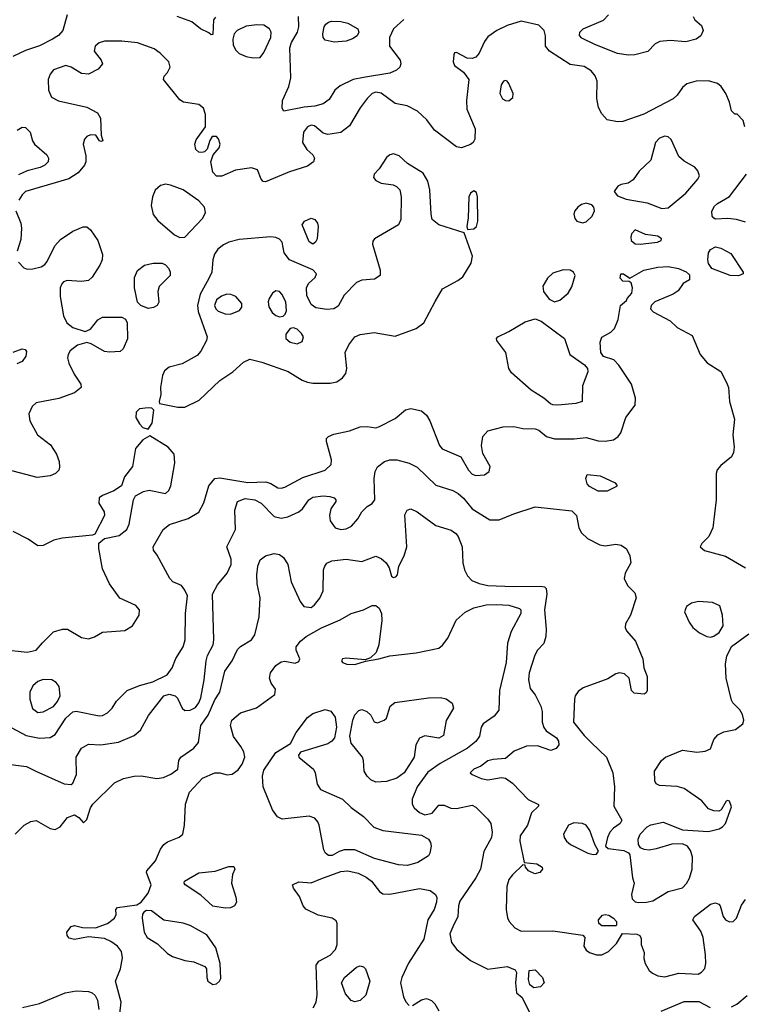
# Model space of a CAD drawing. Extents: x 1173029 to 1307123, y 522559 to 678521.
# Tile 122 of 256: x 1233372 to 1237509, y 535453 to 541077. Entities that reach past the tile are written whole.
import ezdxf

# ---------------------------------------------------------------- set-up
doc = ezdxf.new("R2010")
doc.units = 0

msp = doc.modelspace()

# ---------------------------------------------------------------- linework, layer by layer
at = {"layer": '0CON10XD'}
for points in [[(1233643.1, 541105), (1233618.6, 541015), (1233592.7, 540987.3), (1233559.2, 540965), (1233485, 540927.1), (1233405, 540900.5), (1233333, 540867)], [(1237217.5, 541095), (1237226.7, 541075), (1237265, 541043.3), (1237274, 541015), (1237260, 540985), (1237233.3, 540965), (1237175, 540951.1), (1237085, 540958.5), (1237027.2, 540952.8), (1237000.7, 540939.3), (1236958.8, 540895), (1236884.4, 540875.6), (1236845, 540873.1), (1236785, 540883.5), (1236655, 540934.6), (1236581.2, 540971.2), (1236567, 540987), (1236569.4, 541005), (1236589.4, 541025), (1236705, 541073.9), (1236732.7, 541105)], [(1237511.2, 540465), (1237501.7, 540501.7), (1237467.5, 540537.5), (1237455, 540537.5), (1237436.4, 540556.4), (1237423.6, 540606.4), (1237404.2, 540655), (1237375.8, 540695), (1237355, 540712.5), (1237305, 540727.1), (1237234.3, 540725.7), (1237180.3, 540709.7), (1237155, 540690), (1237126, 540645), (1237102, 540625), (1236935, 540536.4), (1236815, 540494.5), (1236785, 540493.3), (1236725, 540504.3), (1236695, 540538), (1236675.4, 540575.4), (1236666.9, 540626.9), (1236669.6, 540725), (1236656.6, 540756.6), (1236633.8, 540783.8), (1236595, 540809.6), (1236515, 540820.5), (1236396.4, 540896.4), (1236374.5, 540925), (1236373.6, 540985), (1236366.4, 541015), (1236335, 541044.5), (1236235, 541068.1), (1236155, 541043.1), (1236095, 541014.4), (1236045, 540978.5), (1236025, 540952.2), (1235994.1, 540885.9), (1235975, 540862.2), (1235955, 540855.5), (1235927.4, 540857.4), (1235865, 540888.8), (1235855, 540886.7), (1235850, 540875), (1235846, 540835), (1235854, 540815), (1235906.2, 540776.2), (1235935.8, 540735), (1235922.5, 540615), (1235924.4, 540565.6), (1235973, 540453), (1235970.6, 540395), (1235960, 540375), (1235945, 540362.9), (1235895, 540345.6), (1235865, 540350.6), (1235740.6, 540445), (1235695.6, 540505.6), (1235643.8, 540555), (1235584.4, 540584.4), (1235515, 540598.6), (1235435, 540657.6), (1235405, 540662.5), (1235385, 540654.7), (1235355, 540626.2), (1235315, 540573.6), (1235255, 540470), (1235205, 540432.3), (1235130.2, 540420.2), (1235105, 540429.4), (1235055, 540470.7), (1235035, 540474), (1235014.4, 540465), (1234991.9, 540435), (1234985.8, 540375), (1235010.8, 540335), (1235045.7, 540305), (1235054.4, 540285), (1235050, 540265), (1235015, 540240), (1234912.5, 540207.5), (1234775, 540151.2), (1234762.3, 540152.3), (1234750, 540165), (1234730, 540220), (1234695, 540230), (1234603.2, 540216.8), (1234525, 540183.3), (1234495, 540182.5), (1234474.2, 540205), (1234462, 540265), (1234476.7, 540305), (1234511.2, 540345), (1234515.8, 540365), (1234507, 540397), (1234495, 540408.8), (1234470.8, 540409.2), (1234456.7, 540386.7), (1234442.3, 540337.7), (1234427.5, 540322.5), (1234412.3, 540317.7), (1234395, 540319.2), (1234377.5, 540335), (1234372.2, 540365), (1234378.8, 540391.2), (1234432, 540465), (1234432.8, 540535), (1234420.5, 540570.5), (1234395, 540592.9), (1234307.5, 540605), (1234285, 540619.2), (1234192, 540735), (1234196.2, 540755), (1234216, 540775), (1234231.4, 540805), (1234223.1, 540835), (1234174, 540885), (1234139.3, 540909.3), (1234045, 540943.8), (1233954.1, 540954.1), (1233855, 540953.6), (1233824.7, 540945.3), (1233802.9, 540925), (1233796.8, 540896.8), (1233836.9, 540845), (1233844.3, 540825), (1233820, 540795), (1233765, 540765.5), (1233725, 540769.5), (1233665, 540805.6), (1233635, 540814.4), (1233565, 540790), (1233545.5, 540765), (1233534.7, 540735.3), (1233535.4, 540675), (1233553.5, 540633.5), (1233592.8, 540612.8), (1233755, 540577.1), (1233816.7, 540545), (1233833.8, 540515), (1233837, 540417), (1233846.7, 540385), (1233835, 540380), (1233827.5, 540385), (1233807, 540417), (1233775, 540418.8), (1233755, 540408.8), (1233742.5, 540395), (1233734.3, 540365), (1233749.8, 540299.8), (1233750, 540265), (1233740.9, 540245), (1233705, 540201.1), (1233652.7, 540167.3), (1233405, 540095.3), (1233385, 540076.4), (1233366.6, 540045)], [(1234489.5, 541090.5), (1234478.8, 541075), (1234475, 540992.5), (1234465, 540990), (1234451.7, 541001.7), (1234403.8, 541025), (1234353.8, 541063.8), (1234271.2, 541095)], [(1234705, 540859.4), (1234745, 540861.2), (1234765, 540888.8), (1234804.6, 540975), (1234807.1, 541005), (1234798.5, 541025), (1234765.2, 541045.2), (1234725, 541048.1), (1234665, 541039.5), (1234612.7, 541015), (1234596.2, 540995), (1234587.7, 540965), (1234591.1, 540931.1), (1234605, 540901.9), (1234625, 540884.5), (1234665, 540867.3), (1234705, 540859.4)], [(1235565, 541077.1), (1235505.9, 541024.1), (1235482.7, 540975), (1235483.1, 540925), (1235543.1, 540845), (1235548.5, 540825), (1235541.8, 540805), (1235522.3, 540787.8), (1235485, 540770.9), (1235335, 540747.2), (1235275, 540734.6), (1235200.6, 540699.4), (1235171.4, 540675), (1235138.9, 540621.1), (1235103.9, 540596.1), (1235057, 540583), (1234995, 540577.9), (1234880, 540555), (1234870.5, 540570.5), (1234871.9, 540615), (1234909.2, 540695), (1234920.3, 540745), (1234914.2, 540915), (1234924.4, 540945.6), (1234958.7, 541005), (1234966, 541035), (1234963.9, 541095)], [(1235167.6, 540947.6), (1235115, 540960), (1235104.5, 540974.5), (1235102.5, 540995), (1235110.5, 541035), (1235119.8, 541050.2), (1235135, 541062.9), (1235152.6, 541067.4), (1235205, 541066.2), (1235245.9, 541055.9), (1235302, 541025), (1235308.6, 541005), (1235297.5, 540985), (1235272.2, 540967.8), (1235235, 540954.5), (1235167.6, 540947.6)], [(1236165, 540613.6), (1236187.7, 540632.3), (1236189.6, 540655), (1236165, 540712), (1236155, 540726), (1236145, 540729.2), (1236134.6, 540725.4), (1236120, 540705), (1236112.1, 540655), (1236128.6, 540625), (1236145, 540615.5), (1236165, 540613.6)], [(1233358, 540445), (1233385, 540462.5), (1233405, 540460.8), (1233432, 540435), (1233444, 540385), (1233456, 540365), (1233527.1, 540305), (1233535.6, 540285), (1233534.4, 540265), (1233514.4, 540245), (1233488.3, 540231.7), (1233415, 540212.9), (1233365, 540189.6)], [(1237037.9, 539997.9), (1237075, 540002.2), (1237175, 540085.5), (1237244.4, 540165), (1237253.3, 540185), (1237243.8, 540213.8), (1237225.8, 540235), (1237165, 540269.1), (1237135.3, 540295.3), (1237091.9, 540391.9), (1237075, 540408.2), (1237055, 540412.1), (1237025, 540400), (1237001.1, 540375), (1236974.3, 540275), (1236908.8, 540211.2), (1236875, 540161.2), (1236845, 540143.8), (1236805, 540136), (1236786.7, 540125), (1236766.7, 540095), (1236785, 540071.2), (1236835, 540050.8), (1236955, 540031.4), (1237037.9, 539997.9)], [(1234275, 538862.9), (1234315, 538863.1), (1234396.6, 538903.4), (1234515, 539016.2), (1234588.1, 539065), (1234650.2, 539119.8), (1234685, 539137.5), (1234755, 539120.5), (1234905, 539066.2), (1234985, 539018.1), (1235015, 539006.5), (1235045, 539000.5), (1235145, 539000.5), (1235181.7, 539008.3), (1235215, 539030.8), (1235234.3, 539055), (1235238.9, 539085), (1235230.5, 539175), (1235250.6, 539219.4), (1235284.5, 539265.5), (1235315, 539278.9), (1235395, 539290.4), (1235515, 539269.4), (1235635, 539311.9), (1235680, 539345), (1235743.1, 539466.9), (1235785, 539540), (1235873.5, 539586.5), (1235902.2, 539607.8), (1235948.5, 539685), (1235957.1, 539725), (1235908.8, 539858.8), (1235764.5, 539904.5), (1235726.7, 539935), (1235720, 539965), (1235714.2, 540105), (1235701.4, 540155), (1235675, 540200), (1235585, 540255.7), (1235538.9, 540298.9), (1235505, 540310.6), (1235484.6, 540305.4), (1235465, 540288.6), (1235424, 540225), (1235396.2, 540195), (1235391.2, 540175), (1235405, 540158), (1235435, 540142.9), (1235503.7, 540133.7), (1235523.6, 540123.6), (1235541.4, 540105), (1235550, 540065), (1235547.1, 539935), (1235534.2, 539905), (1235397.5, 539825), (1235387.9, 539812.1), (1235385.7, 539795), (1235430, 539645), (1235429.2, 539615), (1235397.5, 539595), (1235325, 539588.9), (1235294.6, 539575.4), (1235225, 539503.8), (1235189.1, 539440.9), (1235165, 539424.2), (1235125, 539421.9), (1235061.7, 539431.7), (1235035, 539449.4), (1235011.7, 539501.7), (1235008.9, 539545), (1235020.1, 539569.9), (1235058.1, 539605), (1235066.5, 539625), (1235045, 539646.9), (1234911.8, 539705), (1234881.1, 539745), (1234869.4, 539805), (1234855, 539822.9), (1234835, 539832.5), (1234805, 539835.4), (1234625, 539820.4), (1234565.6, 539805.6), (1234535, 539790), (1234502.2, 539765), (1234483.2, 539736.8), (1234473.5, 539705), (1234469.4, 539635), (1234451.9, 539598.1), (1234401.1, 539508.9), (1234386.5, 539445), (1234390.9, 539410.8), (1234441.2, 539265), (1234437.9, 539245), (1234406.6, 539183.4), (1234385, 539159.2), (1234299.1, 539110.9), (1234225, 539092), (1234198.3, 539071.7), (1234187.5, 539045), (1234175.7, 538975), (1234178, 538935), (1234167.5, 538895), (1234170, 538885), (1234275, 538862.9)], [(1237515, 539919.5), (1237464.6, 539934.6), (1237415, 539941.4), (1237345, 539936.7), (1237335, 539942.5), (1237326.2, 539955), (1237323.9, 539983.9), (1237338.3, 540011.7), (1237355, 540027.5), (1237425, 540066), (1237520.8, 540195)], [(1234285, 539832.5), (1234315, 539834.5), (1234417.3, 539942.7), (1234432.3, 539975), (1234426.1, 540005), (1234395, 540041.1), (1234305, 540104.6), (1234232.4, 540132.4), (1234205, 540136.5), (1234175, 540129.4), (1234145, 540103.8), (1234130.6, 540065), (1234122.9, 540015), (1234134.6, 539964.6), (1234159.4, 539929.4), (1234255, 539847.8), (1234285, 539832.5)], [(1235928.3, 539878.3), (1235965, 539882.5), (1235979.2, 539895), (1235986.9, 539925), (1235985.7, 540065), (1235979.7, 540089.7), (1235965, 540099.2), (1235945, 540086.2), (1235935.8, 540065), (1235932.9, 539945), (1235923.8, 539895), (1235928.3, 539878.3)], [(1233350.4, 539985), (1233377.7, 539915), (1233382.7, 539885), (1233378.9, 539821.1), (1233356.5, 539755)], [(1236585, 539917.1), (1236605, 539921.4), (1236640.6, 539955), (1236654.4, 539985), (1236650, 540005), (1236638.3, 540018.3), (1236605, 540028.8), (1236579.2, 540020.8), (1236557.5, 540005), (1236540.8, 539985), (1236535.8, 539965), (1236540.8, 539940.8), (1236552.5, 539925), (1236585, 539917.1)], [(1235045, 539794.5), (1235025, 539808.6), (1234984.3, 539905), (1234998, 539925), (1235035, 539943.1), (1235056.2, 539936.2), (1235071.1, 539915), (1235076.5, 539895), (1235070, 539825), (1235060, 539805), (1235045, 539794.5)], [(1233365, 539691.9), (1233395, 539660), (1233415, 539651.5), (1233447.2, 539652.8), (1233494.4, 539665.6), (1233515, 539678), (1233529.2, 539695), (1233571.9, 539785), (1233605, 539821.5), (1233675, 539868.2), (1233734.2, 539894.2), (1233755, 539894.4), (1233775, 539876.5), (1233817.7, 539815), (1233845.3, 539735), (1233842.5, 539705), (1233829.6, 539675), (1233784.7, 539605.3), (1233765, 539586.7), (1233725, 539580.4), (1233642.7, 539587.3), (1233620.9, 539579.1), (1233611.7, 539568.3), (1233602.5, 539545), (1233602.1, 539495), (1233620.9, 539385), (1233641.1, 539345), (1233675, 539319.1), (1233745, 539296.4), (1233775, 539308.5), (1233818.3, 539361.7), (1233845, 539377.3), (1233955, 539377.5), (1233975, 539366.7), (1233985.8, 539345), (1233987, 539253), (1233963.2, 539196.8), (1233945, 539182), (1233885, 539178.1), (1233855, 539182.2), (1233780.6, 539225), (1233755, 539233.4), (1233701.8, 539218.2), (1233659.5, 539185), (1233647.5, 539165), (1233644.5, 539145), (1233652.5, 539115), (1233682.8, 539052.8), (1233720.8, 538995), (1233722.5, 538975), (1233685, 538944.4), (1233595, 538912.9), (1233465, 538888), (1233442.7, 538867.3), (1233424, 538825), (1233428.6, 538785), (1233473.1, 538705), (1233547.6, 538647.6), (1233582.5, 538595), (1233596.8, 538553.2), (1233599.1, 538520.9), (1233595, 538503.8), (1233575.4, 538484.6), (1233545, 538471.9), (1233471.7, 538461.7), (1233305, 538505.5)], [(1236915, 539794.5), (1237012.5, 539805), (1237033.3, 539815), (1237036.7, 539825), (1237015, 539840.8), (1236945, 539849.2), (1236885, 539876.7), (1236865.6, 539854.4), (1236860.5, 539835), (1236863.6, 539815), (1236885, 539795.6), (1236915, 539794.5)], [(1237475, 539612.9), (1237427.5, 539615), (1237322.5, 539655), (1237304.1, 539684.1), (1237300, 539705), (1237304, 539745), (1237316.1, 539763.9), (1237345, 539780), (1237375, 539771.2), (1237431.2, 539741.2), (1237502.5, 539635), (1237502.5, 539625), (1237475, 539612.9)], [(1234105, 539427.1), (1234062.5, 539445), (1234045, 539462.5), (1234027.1, 539545), (1234027.1, 539605), (1234045, 539644), (1234085, 539674.3), (1234133.2, 539686.8), (1234185, 539685.6), (1234205, 539677.1), (1234222.2, 539655), (1234230.9, 539635), (1234230, 539615), (1234167.5, 539552.5), (1234160.9, 539525), (1234166.8, 539463.2), (1234156, 539445), (1234135, 539432.2), (1234105, 539427.1)], [(1236045, 538727.8), (1236131.7, 538751.7), (1236193, 538753), (1236245, 538741.9), (1236315, 538740), (1236335, 538731.2), (1236378.8, 538695), (1236425, 538682.3), (1236536.8, 538683.2), (1236605, 538690.5), (1236675, 538671.5), (1236715, 538670), (1236762.4, 538677.6), (1236788, 538695), (1236803, 538717), (1236832, 538805), (1236885.6, 538874.4), (1236887.1, 538915), (1236864.6, 538995), (1236793, 539103), (1236763.6, 539133.6), (1236705, 539153.3), (1236690, 539175), (1236686.2, 539235), (1236696.1, 539263.9), (1236747.5, 539292.5), (1236767.5, 539312.5), (1236788.8, 539365), (1236802.5, 539445), (1236836.4, 539473.6), (1236840, 539485), (1236867.5, 539515), (1236871.2, 539545), (1236863, 539573), (1236851.7, 539581.7), (1236815, 539583.3), (1236800.5, 539600.5), (1236803.3, 539625), (1236820, 539625), (1236855, 539600), (1236934.7, 539645.3), (1237015, 539663.1), (1237075, 539667.7), (1237133.3, 539655), (1237175.9, 539635.9), (1237195, 539620), (1237195, 539590), (1237160.5, 539569.5), (1237131.2, 539528.8), (1237101.9, 539508.1), (1236998.8, 539465), (1236976.7, 539445), (1236972.5, 539425), (1236987.7, 539407.7), (1237085.6, 539355.6), (1237125, 539318), (1237212, 539272), (1237256.7, 539165), (1237297, 539117), (1237375, 539066.2), (1237408, 539005), (1237418, 538975), (1237424, 538895), (1237453.5, 538795), (1237443.1, 538705), (1237450, 538635), (1237446.7, 538605), (1237435, 538578.8), (1237375, 538530), (1237354.2, 538505), (1237347.5, 538485), (1237347.5, 538335), (1237330, 538175), (1237305.8, 538125), (1237266, 538085), (1237256.2, 538065), (1237281.2, 538045), (1237401.9, 538011.9), (1237515, 537946)], [(1236425, 539465.5), (1236455, 539474.5), (1236502.2, 539515), (1236525, 539551.2), (1236543.5, 539615), (1236534.3, 539635), (1236515, 539646.5), (1236475, 539647.5), (1236415, 539628.1), (1236385, 539600), (1236359.1, 539555), (1236362.1, 539525), (1236395, 539479.5), (1236425, 539465.5)], [(1234855, 539380), (1234875, 539384), (1234888, 539395), (1234895.5, 539414.5), (1234891.8, 539465), (1234868.6, 539508.6), (1234854.2, 539524.2), (1234835, 539528.8), (1234815, 539514), (1234795.7, 539485), (1234790.6, 539465), (1234794.2, 539435.8), (1234813.1, 539405), (1234835, 539386.7), (1234855, 539380)], [(1234575, 539394.5), (1234626, 539415), (1234639.2, 539435), (1234639.2, 539455), (1234605, 539495.8), (1234577.9, 539507.9), (1234555, 539508.1), (1234523.1, 539496.9), (1234495, 539476.9), (1234484.1, 539444.1), (1234491.1, 539425), (1234505, 539412.5), (1234545, 539396.5), (1234575, 539394.5)], [(1236445, 538874.4), (1236415, 538875.8), (1236402.4, 538882.4), (1236365, 538915.6), (1236291.3, 538961.3), (1236179.2, 539059.2), (1236164.5, 539085), (1236146.3, 539176.3), (1236096, 539245), (1236094, 539255), (1236101.2, 539265), (1236165, 539295.4), (1236258.3, 539351.7), (1236315, 539368.2), (1236348.1, 539355), (1236481.4, 539255), (1236513.3, 539165), (1236596, 539105), (1236614.2, 539084.2), (1236615.8, 539065), (1236585.4, 538985), (1236583.8, 538896.2), (1236546.5, 538883.5), (1236445, 538874.4)], [(1234955, 539224.4), (1234985, 539239.2), (1234992.2, 539265), (1234981.1, 539285), (1234955, 539308.6), (1234935, 539315.8), (1234915, 539312), (1234890.3, 539279.7), (1234891.9, 539255), (1234915, 539234.5), (1234955, 539224.4)], [(1233335, 539178), (1233386.1, 539196.1), (1233403.6, 539193.6), (1233410.7, 539180.7), (1233406, 539155), (1233385, 539123.3), (1233355, 539110)], [(1233215, 537090), (1233408.3, 536988.3), (1233485, 536972.3), (1233545, 536976.5), (1233575, 536994.4), (1233635, 537087.3), (1233675, 537123.3), (1233695, 537126.9), (1233825, 537100.6), (1233845, 537102.9), (1233873.2, 537116.8), (1233900, 537145), (1233924, 537185), (1233985.4, 537244.6), (1234055, 537273.8), (1234131.4, 537295), (1234214.5, 537335), (1234243.1, 537375), (1234262.5, 537427.5), (1234304.4, 537495), (1234316.4, 537533.6), (1234317.5, 537685), (1234328.8, 537785), (1234315, 537818.8), (1234295, 537844), (1234245.9, 537865.9), (1234228.8, 537885), (1234157.4, 538017.4), (1234135, 538047.5), (1234134.3, 538065), (1234190.5, 538165), (1234226.9, 538193.1), (1234332.6, 538227.4), (1234395, 538262.9), (1234422.9, 538317.1), (1234451.1, 538415), (1234485, 538455.7), (1234515, 538459.4), (1234673.3, 538433.3), (1234776.7, 538436.7), (1234805, 538427.5), (1234845, 538403.5), (1234865, 538401.5), (1234885, 538406.9), (1234987.5, 538462.5), (1235115, 538503.1), (1235150, 538535), (1235152.1, 538562.1), (1235123.6, 538666.4), (1235123.3, 538685), (1235134.3, 538695.7), (1235165, 538709.4), (1235255, 538728.2), (1235315, 538750.6), (1235355, 538752.9), (1235405, 538746), (1235425, 538752.5), (1235515, 538798), (1235575, 538848), (1235605, 538855.8), (1235665, 538841.9), (1235695, 538818.1), (1235713.8, 538785), (1235769.2, 538645), (1235784, 538625), (1235890.4, 538580.4), (1235935, 538504.4), (1235955, 538481.1), (1235976.8, 538473.2), (1236025, 538477.5), (1236051.2, 538495), (1236058, 538525), (1236015, 538598.8), (1236007.5, 538645), (1236015.6, 538695), (1236045, 538727.8)], [(1234105, 538737.5), (1234128.3, 538771.7), (1234137, 538847), (1234127, 538857), (1234105, 538860), (1234055, 538853.3), (1234036.2, 538835), (1234034.2, 538804.2), (1234055, 538767.5), (1234075, 538747.5), (1234105, 538737.5)], [(1233275, 537479.3), (1233415, 537463.6), (1233465, 537475.7), (1233502.5, 537517.5), (1233565, 537580), (1233615.9, 537595.9), (1233645, 537595.8), (1233725, 537548.5), (1233765, 537540), (1233799.1, 537550.9), (1233845, 537578.1), (1233972.7, 537587.3), (1234015, 537613.8), (1234053.5, 537675), (1234056.4, 537705), (1234035, 537730.5), (1233943.3, 537773.3), (1233884.5, 537855), (1233845, 537940), (1233823, 538057), (1233824.3, 538085.7), (1233855, 538113.8), (1233939.8, 538130.2), (1233984, 538165), (1233997.5, 538195), (1234021.2, 538335), (1234032.7, 538357.3), (1234077.9, 538382.1), (1234111.3, 538388.7), (1234205, 538370), (1234223.2, 538386.8), (1234235.5, 538414.5), (1234258, 538545), (1234253.8, 538595), (1234218.8, 538635), (1234115, 538700), (1234075, 538676.2), (1234033.6, 538626.4), (1234015.9, 538524.1), (1233970, 538465), (1233953.8, 538415), (1233908.8, 538385), (1233845, 538358.9), (1233825.8, 538345), (1233822.9, 538315), (1233854, 538265), (1233855.9, 538244.1), (1233801.2, 538138.8), (1233787.3, 538132.7), (1233614.5, 538115.5), (1233567, 538103), (1233505, 538074), (1233475, 538071.2), (1233419.7, 538109.7), (1233333.6, 538153.6)], [(1233275, 536827.6), (1233411.1, 536811.1), (1233463.4, 536783.4), (1233625, 536711.1), (1233665, 536707.5), (1233675.6, 536715), (1233695.4, 536765), (1233694.1, 536865), (1233725, 536915.5), (1233765, 536938.2), (1233835.4, 536935.4), (1233935, 536949.2), (1234025, 536987.1), (1234061.5, 537018.5), (1234106.9, 537103.1), (1234195, 537215.4), (1234225, 537223.6), (1234258.8, 537215), (1234272.1, 537202.1), (1234298.8, 537145), (1234315, 537130), (1234345, 537133.3), (1234375, 537147.1), (1234395, 537174), (1234405, 537204), (1234424.3, 537305), (1234435.7, 537415), (1234444.8, 537445.2), (1234476.6, 537505), (1234479.3, 537535), (1234471.5, 537795), (1234501.2, 537848.8), (1234555.6, 537915), (1234578.2, 537965), (1234578.2, 537995), (1234554.3, 538065), (1234604, 538165), (1234600, 538275), (1234616, 538325), (1234658.1, 538341.9), (1234713.8, 538335), (1234750.8, 538315), (1234825, 538239.6), (1234865, 538228.5), (1234902.9, 538237.1), (1234966, 538265), (1234987, 538283), (1235022.2, 538335), (1235045, 538350), (1235105, 538357.5), (1235142.4, 538352.4), (1235166.7, 538345), (1235176.7, 538335), (1235176.2, 538325), (1235147.7, 538282.3), (1235140, 538245), (1235144, 538215), (1235173.3, 538175), (1235205, 538164.2), (1235235, 538168.6), (1235265.4, 538184.6), (1235302, 538225), (1235324.2, 538265.8), (1235355, 538296.2), (1235385, 538314), (1235399.4, 538335), (1235395.6, 538455), (1235401.9, 538495), (1235415, 538522), (1235455, 538553.6), (1235485, 538562.9), (1235525, 538562.9), (1235595, 538543.6), (1235640.2, 538520.2), (1235747.8, 538417.8), (1235845, 538386.5), (1235875, 538370.5), (1235905, 538344.4), (1235955, 538283.1), (1236055, 538220), (1236109.3, 538220.7), (1236192.5, 538255), (1236314.4, 538294.4), (1236525, 538271.5), (1236551.4, 538245), (1236563.3, 538175), (1236580, 538145), (1236614.1, 538114.1), (1236683.9, 538076.1), (1236715, 538071.1), (1236775, 538080), (1236805, 538075.6), (1236837.1, 538055), (1236855.7, 538015), (1236860, 537975), (1236828.5, 537915), (1236823.3, 537885), (1236841.1, 537845), (1236883.1, 537803.1), (1236891.5, 537775), (1236858.6, 537675), (1236830, 537625), (1236828, 537605), (1236836.2, 537585), (1236887.3, 537527.3), (1236929.2, 537425), (1236935.7, 537375), (1236953.8, 537325), (1236953.3, 537245), (1236948.3, 537231.7), (1236936.4, 537223.6), (1236879.3, 537229.3), (1236863.8, 537245), (1236851.2, 537315), (1236825, 537340), (1236795.8, 537345.8), (1236775, 537340), (1236729.2, 537310.8), (1236589.5, 537260.5), (1236560.2, 537239.8), (1236544, 537215), (1236540, 537195), (1236534.5, 537065), (1236595, 536987.5), (1236636.4, 536946.4), (1236721.2, 536865), (1236758.2, 536775), (1236767.1, 536695), (1236763.1, 536585), (1236810, 536505), (1236800, 536485), (1236761.3, 536458.7), (1236740.8, 536435), (1236727.1, 536405), (1236716.7, 536355), (1236731.7, 536341.7), (1236820.3, 536330.3), (1236847.3, 536317.3), (1236855.9, 536305.9), (1236870.8, 536175), (1236880, 536145), (1236865, 536080), (1236868.6, 536055), (1236885, 536038.6), (1236905, 536034.4), (1236950, 536035), (1236986.4, 536043.6), (1237075, 536096.2), (1237155, 536117.1), (1237178.1, 536141.9), (1237195, 536173.8), (1237211.9, 536225), (1237213.1, 536295), (1237201.7, 536331.7), (1237185, 536355.8), (1237155, 536368.6), (1237095, 536367.1), (1237005, 536340.8), (1236965, 536333.8), (1236936.2, 536336.2), (1236916.1, 536346.1), (1236903.8, 536365), (1236902.5, 536395), (1236914.2, 536425), (1236953.8, 536466.2), (1236975, 536478.6), (1237045, 536492.5), (1237155, 536450), (1237305, 536440), (1237365.4, 536454.6), (1237384.6, 536465.4), (1237400.6, 536485), (1237435, 536580), (1237425, 536613.3), (1237415, 536617.5), (1237405, 536612.5), (1237377.3, 536562.7), (1237364.2, 536555.8), (1237335, 536556.9), (1237305, 536570), (1237265.4, 536615.4), (1237165, 536684.4), (1237125, 536696.7), (1237025, 536702), (1237005, 536712.5), (1236998.8, 536728.8), (1236995.7, 536785), (1237035.8, 536845), (1237059.2, 536865), (1237155, 536904.6), (1237236.8, 536893.2), (1237285, 536898), (1237315, 536912.5), (1237334, 536965), (1237358.3, 536991.7), (1237392, 537008), (1237458.6, 537021.4), (1237500.8, 537055), (1237506.2, 537075), (1237497.7, 537107.7), (1237484.1, 537134.1), (1237443.6, 537173.6), (1237435, 537190), (1237405.3, 537315.3), (1237402.2, 537397.8), (1237409.3, 537440.7), (1237435, 537495.6), (1237535, 537568.6)], [(1236725, 538383.8), (1236675, 538384), (1236625, 538410), (1236611.2, 538425), (1236603.8, 538455), (1236610.7, 538479.3), (1236685, 538470.8), (1236771.7, 538431.7), (1236782.5, 538415), (1236779.3, 538410.7), (1236725, 538383.8)], [(1234391.9, 536948.1), (1234406.6, 537045), (1234447.4, 537105), (1234485, 537191.5), (1234514.5, 537235), (1234543.6, 537355), (1234584.5, 537415), (1234615, 537479.2), (1234633.1, 537496.9), (1234696, 537534), (1234715, 537563.3), (1234739.5, 537665), (1234743.8, 537775), (1234727.5, 537855), (1234726.1, 537905), (1234730.8, 537955), (1234745, 537990.6), (1234775, 538014.4), (1234825, 538026.7), (1234855, 538021.9), (1234878.1, 538005), (1234901.8, 537965), (1234921.1, 537865), (1234973.2, 537753.2), (1234994.3, 537724.3), (1235035, 537720), (1235055, 537734.4), (1235085, 537772.5), (1235104.3, 537815), (1235107.1, 537935), (1235112.9, 537955), (1235125, 537972.5), (1235154.6, 537985.4), (1235235, 537994.6), (1235325, 537982.7), (1235405, 538011.8), (1235435, 537998.2), (1235464.3, 537975), (1235482, 537945), (1235495, 537897.5), (1235505, 537891.2), (1235520, 537895), (1235528, 537905), (1235537.1, 537955), (1235567.5, 538015), (1235582.9, 538065), (1235570.8, 538249.2), (1235584.4, 538275), (1235605, 538282.2), (1235640.8, 538265), (1235748.1, 538188.1), (1235835, 538161.5), (1235862.1, 538142.1), (1235875, 538124), (1235897.4, 538065), (1235901.6, 537975), (1235911.2, 537935), (1235929.1, 537899.2), (1235953.8, 537873.8), (1235995.3, 537855.3), (1236045, 537844.7), (1236188.5, 537838.5), (1236345, 537840.8), (1236368, 537838), (1236378, 537828), (1236380.6, 537795), (1236367.5, 537705), (1236378.2, 537595), (1236376.5, 537553.5), (1236365, 537513.3), (1236328.8, 537475), (1236312.5, 537447.5), (1236281.4, 537345), (1236277.5, 537305), (1236287, 537257), (1236315, 537220), (1236347.5, 537155), (1236353.9, 537125), (1236354.7, 537064.7), (1236363.9, 537033.9), (1236377.5, 537015), (1236436.5, 536975), (1236448.2, 536955), (1236449.5, 536935), (1236435, 536912.9), (1236405, 536901.9), (1236328.3, 536928.3), (1236265, 536926.5), (1236195, 536898.1), (1236145, 536857.5), (1236075, 536851.4), (1236045, 536842.9), (1236005, 536813.3), (1235964, 536795), (1235944, 536775), (1235954.6, 536764.6), (1236006.9, 536743.1), (1236045, 536735.5), (1236122.6, 536747.4), (1236145, 536744.4), (1236185, 536715.6), (1236275, 536622.5), (1236333, 536593), (1236333.3, 536585), (1236293.3, 536546.7), (1236271.8, 536475), (1236229.6, 536415), (1236226.4, 536385), (1236252.5, 536262.5), (1236325, 536254.3), (1236354, 536235), (1236357.5, 536225), (1236342, 536205), (1236312.9, 536197.1), (1236276.2, 536215), (1236260, 536235), (1236257.5, 536247.5), (1236245, 536250), (1236185, 536192.9), (1236165, 536165.8), (1236152.1, 536125), (1236150, 535995), (1236157, 535947), (1236166.7, 535925), (1236198.8, 535888.8), (1236235, 535870.9), (1236415, 535871.6), (1236587.5, 535847.5), (1236597.5, 535835), (1236592.5, 535785), (1236605, 535761.2), (1236625, 535748), (1236665.6, 535735.6), (1236695, 535735.7), (1236733.8, 535755), (1236779.5, 535800.5), (1236812.5, 535857.5), (1236895, 535853.3), (1236912.5, 535845), (1236919.3, 535829.3), (1236920, 535795), (1236937.7, 535747.7), (1236935.8, 535715), (1236941.9, 535685), (1236965, 535645.8), (1236985, 535630), (1237015, 535615.6), (1237055, 535608.9), (1237135, 535630.5), (1237245, 535625.6), (1237265, 535635.6), (1237283.6, 535656.4), (1237289.5, 535685), (1237287.1, 535735), (1237274.5, 535835), (1237260.5, 535870.5), (1237215.8, 535935), (1237224, 535955), (1237315, 536024.2), (1237345, 536031.4), (1237363.3, 536025), (1237370.8, 536015), (1237387.8, 535955), (1237401.9, 535935), (1237425, 535923.3), (1237445, 535925.4), (1237464.6, 535945), (1237492, 536018), (1237515, 536051.2)], [(1233942.7, 535397.3), (1233951.4, 535465), (1233918, 535585), (1233947.5, 535655), (1233957.9, 535717.9), (1233952.9, 535755), (1233930, 535785), (1233892, 535812), (1233855, 535828.1), (1233765, 535838.1), (1233685, 535823.6), (1233655, 535830), (1233642.2, 535845), (1233641.5, 535865), (1233665, 535896.9), (1233685, 535903.3), (1233730.5, 535890.5), (1233805, 535888.6), (1233873.3, 535915), (1233913.3, 535945), (1233922.5, 535965), (1233920, 535995), (1233930, 536005), (1234039.5, 536020.5), (1234065, 536036.7), (1234105, 536088), (1234122.1, 536135), (1234095.6, 536205), (1234096.7, 536215), (1234147.7, 536272.3), (1234175, 536338.9), (1234194, 536366), (1234215, 536380.7), (1234282.6, 536407.4), (1234302.9, 536425), (1234313.1, 536475), (1234318.1, 536595), (1234341.9, 536665), (1234415, 536744.3), (1234485, 536775.5), (1234515, 536775.6), (1234555.9, 536764.1), (1234585, 536768), (1234618.5, 536791.5), (1234642.5, 536825), (1234656.4, 536865), (1234650.5, 536895), (1234635, 536925.8), (1234591.9, 536981.9), (1234574.5, 537045), (1234583.3, 537075), (1234632.7, 537117.2), (1234723.2, 537146.8), (1234828.8, 537221.2), (1234831.7, 537251.7), (1234807.3, 537287.3), (1234798, 537315), (1234804.2, 537345), (1234835, 537388), (1234865, 537408.8), (1234885, 537413.3), (1234945, 537401.2), (1234965, 537410), (1234971.2, 537425), (1234950, 537475), (1234950.8, 537495), (1234975, 537527.1), (1235006.9, 537553.1), (1235095, 537603.8), (1235201.4, 537648.6), (1235264.6, 537685.4), (1235334, 537706), (1235385, 537730.6), (1235405, 537730), (1235424.3, 537715), (1235437.8, 537685), (1235438.9, 537645), (1235422.5, 537505), (1235407.5, 537462.5), (1235375, 537432.5), (1235345, 537420), (1235235, 537430.6), (1235213.8, 537425), (1235208.8, 537415), (1235213.8, 537405), (1235240, 537395), (1235285.7, 537394.3), (1235346.7, 537413.3), (1235422.5, 537425), (1235485, 537442.5), (1235635, 537460.6), (1235765, 537486), (1235786.4, 537503.6), (1235816.2, 537543.8), (1235863.8, 537646.2), (1235915, 537693.3), (1235965, 537717.7), (1236035, 537733.5), (1236095, 537735.3), (1236165, 537732), (1236225, 537714.3), (1236233.1, 537705), (1236233.3, 537685), (1236177.8, 537582.2), (1236155.8, 537515), (1236148.5, 537405), (1236111.6, 537245), (1236106.9, 537133.1), (1236080.9, 537099.1), (1236016.9, 537055), (1236005.6, 537035), (1235996.9, 536985), (1235975, 536954.4), (1235927.5, 536915), (1235772.5, 536827.5), (1235702.1, 536777.9), (1235640.4, 536695), (1235612.2, 536625), (1235613.1, 536595), (1235623.1, 536575), (1235655, 536548.5), (1235685, 536534.4), (1235725.8, 536544.2), (1235765, 536589.2), (1235795, 536589.2), (1235833.6, 536573.6), (1235865, 536570.5), (1235955, 536589.1), (1235975, 536577.8), (1236045, 536510), (1236062.2, 536485), (1236068.5, 536435), (1236065.5, 536405), (1236021.9, 536325), (1236002.2, 536225), (1235976.7, 536175), (1235885, 536042), (1235876.4, 536015), (1235872.7, 535955), (1235845, 535894.3), (1235827.9, 535855), (1235837.8, 535805), (1235867.1, 535765), (1235945, 535703.3), (1236043.6, 535653.6), (1236155, 535668.1), (1236200, 535650), (1236207.5, 535635), (1236202, 535575), (1236208.3, 535518.3), (1236240.5, 535490.5), (1236282.2, 535405)], [(1237315, 537550.4), (1237335, 537554.7), (1237365, 537575.5), (1237388.7, 537615), (1237384.6, 537675), (1237368.8, 537728.8), (1237327.9, 537747.9), (1237247, 537753), (1237207, 537743), (1237178.8, 537725), (1237166.4, 537693.6), (1237194.3, 537635), (1237215.7, 537605), (1237252.5, 537575), (1237294.1, 537554.1), (1237315, 537550.4)], [(1233475, 537119.6), (1233505, 537122.5), (1233565, 537154), (1233587.6, 537182.4), (1233602.1, 537215), (1233597.3, 537267.3), (1233580.5, 537290.5), (1233555, 537306.2), (1233505, 537307.3), (1233475, 537296.9), (1233447.5, 537272.5), (1233430.4, 537235), (1233429.2, 537195), (1233445, 537142.9), (1233475, 537119.6)], [(1235405, 536721.8), (1235376.7, 536735), (1235355.5, 536755), (1235337.9, 536785), (1235335.4, 536845), (1235328.2, 536865), (1235264.5, 536945), (1235257.3, 536985), (1235274.6, 537075.4), (1235284.6, 537105.4), (1235308.7, 537131.3), (1235325, 537136), (1235354.4, 537124.4), (1235376.2, 537105), (1235395, 537066.7), (1235415, 537060.8), (1235452.5, 537075), (1235465, 537087.5), (1235486.2, 537155), (1235514.3, 537175.7), (1235705, 537203.1), (1235775, 537205.7), (1235807, 537197), (1235841.7, 537171.7), (1235847.5, 537145), (1235807, 537073), (1235792.1, 536987.9), (1235765, 536972.9), (1235685, 536986), (1235655, 536972.2), (1235633.8, 536935), (1235623.8, 536865), (1235566, 536774), (1235525, 536744.7), (1235465, 536724.6), (1235405, 536721.8)], [(1235585, 536244.5), (1235535, 536248.8), (1235397.5, 536285), (1235284.5, 536334.5), (1235224.4, 536334.4), (1235195, 536325.5), (1235155, 536302.9), (1235135, 536301.9), (1235116.9, 536315), (1235107.5, 536335), (1235081.1, 536475), (1235074.1, 536495), (1235056.6, 536516.6), (1235025, 536526.8), (1234870.7, 536510.7), (1234843.1, 536523.1), (1234815, 536564.2), (1234760.8, 536695), (1234757.7, 536755), (1234765, 536790), (1234835, 536890), (1234917.3, 536942.7), (1234950, 537005), (1235015, 537090), (1235045, 537114.3), (1235115, 537135.6), (1235147.2, 537127.2), (1235172.3, 537092.3), (1235180.9, 537035), (1235168.6, 536975), (1235154.3, 536955), (1235130.5, 536939.5), (1234975, 536893.3), (1234963.8, 536876.2), (1234966.2, 536865), (1235050, 536795), (1235059.2, 536775), (1235069.8, 536709.8), (1235089.2, 536679.2), (1235213.9, 536623.9), (1235265, 536577.1), (1235335, 536525.6), (1235394, 536464), (1235445, 536444.6), (1235665, 536418.2), (1235706.4, 536396.4), (1235717.4, 536377.4), (1235720.4, 536355), (1235714, 536316), (1235705, 536300.6), (1235645, 536263.2), (1235585, 536244.5)], [(1233346.2, 536425), (1233396.7, 536475), (1233435, 536496.7), (1233465, 536503.3), (1233545, 536457.1), (1233575, 536451.4), (1233603.2, 536466.8), (1233645, 536520), (1233685, 536534), (1233709.7, 536519.7), (1233735, 536490), (1233755, 536507.5), (1233775.7, 536575), (1233788.6, 536595), (1233913.3, 536716.7), (1233965, 536741.5), (1234025, 536756.5), (1234065, 536756.9), (1234155, 536742.5), (1234192.3, 536747.7), (1234235, 536767.5), (1234273.8, 536795), (1234280, 536845), (1234291.4, 536865), (1234365.6, 536915), (1234391.9, 536948.1)], [(1236645, 536307.5), (1236665, 536310), (1236677, 536327), (1236655.7, 536365.7), (1236627.5, 536445), (1236605.7, 536475), (1236585, 536485.6), (1236535, 536489.4), (1236505, 536475.8), (1236477.1, 536425), (1236480, 536405), (1236493.9, 536383.9), (1236516, 536365), (1236615, 536316.2), (1236645, 536307.5)], [(1234545, 536001.8), (1234475, 536012.9), (1234405.9, 536075.9), (1234316.2, 536135), (1234310, 536145), (1234313.3, 536155), (1234395, 536204.3), (1234487.2, 536212.8), (1234565, 536238.8), (1234595, 536240), (1234600, 536225), (1234585.9, 536194.1), (1234581.1, 536145), (1234605.6, 536065), (1234608.9, 536035), (1234598, 536015), (1234575, 536004.5), (1234545, 536001.8)], [(1235046.7, 535433.3), (1235063.6, 535465), (1235070, 535505), (1235064.5, 535675.5), (1235080.4, 535699.6), (1235145, 535732.7), (1235175.5, 535765), (1235183.8, 535795), (1235184.3, 535914.3), (1235178.7, 535928.7), (1235155, 535944.4), (1235075, 535961.5), (1235005, 535995.8), (1234990, 536015), (1234968.3, 536068.3), (1234934, 536115), (1234930, 536135), (1234965, 536152), (1235035, 536145.7), (1235090.8, 536169.2), (1235205, 536210.4), (1235245.4, 536215.4), (1235305, 536201.5), (1235349.5, 536179.5), (1235379.4, 536155), (1235425, 536096.2), (1235445, 536084), (1235485, 536082.5), (1235655, 536113.3), (1235715, 536101.9), (1235745, 536079.2), (1235752.6, 536062.6), (1235751.8, 536035), (1235737.5, 535995), (1235701.5, 535935), (1235679.2, 535825), (1235592.4, 535687.6), (1235553.6, 535605), (1235546.4, 535575), (1235563.3, 535495), (1235576.8, 535466.8), (1235595, 535446.2)], [(1234475, 535566.2), (1234495, 535570), (1234513.3, 535585), (1234519.3, 535600.7), (1234516.7, 535685), (1234490.8, 535775), (1234439.7, 535849.7), (1234345, 535903.3), (1234305.5, 535915.5), (1234193.8, 535933.8), (1234125, 535987.1), (1234095, 535988), (1234080.5, 535979.5), (1234072.5, 535967.5), (1234070, 535945), (1234082.5, 535865), (1234098.5, 535835), (1234157.7, 535797.7), (1234215, 535742.9), (1234245, 535725.7), (1234315, 535702.9), (1234365, 535695.8), (1234428.3, 535668.3), (1234437.5, 535655), (1234440, 535605), (1234446.7, 535585), (1234475, 535566.2)], [(1236775, 535900), (1236695, 535900), (1236678, 535915), (1236677.1, 535935), (1236698.3, 535961.7), (1236715, 535965.5), (1236735, 535961.1), (1236762, 535945), (1236778.8, 535925), (1236780, 535905), (1236775, 535900)], [(1235285, 535466.7), (1235264.1, 535474.1), (1235232.6, 535512.6), (1235208.9, 535575), (1235225.7, 535605), (1235295, 535664.3), (1235315, 535672.2), (1235335, 535666.9), (1235345.8, 535655), (1235370.6, 535585), (1235348.6, 535505), (1235315, 535474.3), (1235285, 535466.7)], [(1236307, 535547), (1236285, 535563.3), (1236276.2, 535595), (1236280, 535645), (1236315, 535648.8), (1236355.8, 535605), (1236365.7, 535575), (1236345, 535551.4), (1236307, 535547)], [(1233386.7, 535435), (1233485, 535457.5), (1233632, 535518), (1233695, 535528.9), (1233765, 535525.7), (1233785, 535518.8), (1233802.3, 535502.3), (1233815.9, 535475.9), (1233822.7, 535422.7)], [(1235615, 535446.2), (1235665, 535478.6), (1235695, 535485.6), (1235723.3, 535475), (1235742, 535455), (1235763.8, 535415)], [(1237435, 535438.9), (1237467, 535453), (1237525, 535502)], [(1237035, 535414), (1237165, 535467.8), (1237248.5, 535468.5), (1237313.8, 535433.8)]]:
    msp.add_lwpolyline(points, dxfattribs=at)

doc.saveas('drawing.dxf')
